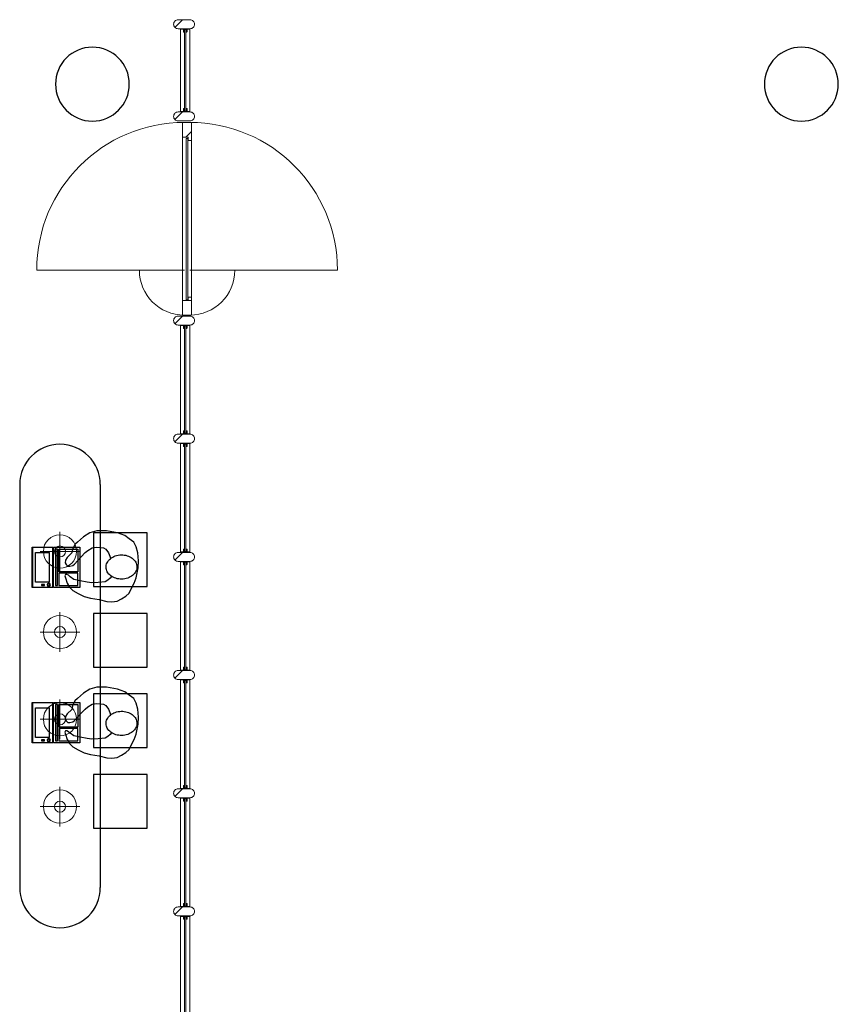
# Model space of a CAD drawing. Header units: millimetres. Extents: x 274611 to 571164, y 158736 to 298905.
# Tile 52 of 172: x 426213 to 432309, y 197490 to 204822. Entities that reach past the tile are written whole.
import ezdxf

# ---------------------------------------------------------------- set-up
doc = ezdxf.new("R2010")
doc.units = ezdxf.units.MM
doc.header["$LTSCALE"] = 400
for name, color, linetype, lineweight in [('mat-beton (ihwg)', 5, 'Continuous', 25), ('mat-glas-hor', 5, 'Continuous', 15), ('mat-naaldhout', 140, 'Continuous', 15), ('None', 7, 'Continuous', 9)]:
    doc.layers.add(name, color=color, linetype=linetype, lineweight=lineweight)
for name, color, linetype in [('plat', 5, 'Continuous'), ('symbol', 1, 'Continuous'), ('timmerwerk-ge', 150, 'Continuous'), ('verlichting', 2, 'Continuous')]:
    doc.layers.add(name, color=color, linetype=linetype)

# ---------------------------------------------------------------- blocks, each defined once
blk = doc.blocks.new('*X38')
at = {"layer": 'None', "lineweight": 5}
blk.add_line((-922.4, 1906), (-880.4, 1948), dxfattribs=at)
blk = doc.blocks.new('*U39')
at = {"layer": 'mat-glas-hor', "color": 140, "lineweight": 15}
blk.add_lwpolyline([(-919.9, 694.2), (-919.9, 1894.3), (-907.9, 1894.3), (-907.9, 694.2)], close=True, dxfattribs=at)
at = {"layer": 'mat-naaldhout', "color": 140, "linetype": 'Continuous', "lineweight": 15}
for points in [[(-905.4, 1906), (-905.4, 1881), (-880.4, 1881), (-880.4, 2015), (-947.4, 2015), (-947.4, 1906)], [(-905.4, 688.9), (-905.4, 713.9), (-880.4, 713.9), (-880.4, 579.9), (-947.4, 579.9), (-947.4, 688.9)]]:
    blk.add_lwpolyline(points, close=True, dxfattribs=at)
at = {"layer": 'None', "color": 43, "linetype": 'Continuous', "lineweight": 9}
for p, q in [((-2033.9, 915), (-933.9, 915)), ((206.1, 915), (-893.9, 915))]:
    blk.add_line(p, q, dxfattribs=at)
at = {"layer": 'None', "color": 8, "lineweight": 5}
blk.add_lwpolyline([(-880.4, 2015), (-947.4, 2015), (-947.4, 688.9), (-880.4, 688.9)], close=True, dxfattribs=at)
at = {"layer": 'None', "color": 43, "linetype": 'Continuous', "lineweight": 9}
for centre, radius, start, end in [((-933.9, 915), 1100, 90, 180), ((-893.9, 915), 1100, 0, 90), ((-933.9, 915), 335.4, 180, 270), ((-893.9, 915), 335.4, 270, 0)]:
    blk.add_arc(centre, radius, start, end, dxfattribs=at)
at = {"layer": 'mat-naaldhout', "color": 140}
blk.add_blockref('*X38', (0, 0), dxfattribs=at)
blk = doc.blocks.new('*X30')
at = {"layer": 'None', "lineweight": 5}
blk.add_line((-23.7, -23.7), (33.5, 33.5), dxfattribs=at)
blk = doc.blocks.new('houten stijl 67 x 114')
at = {"layer": 'mat-naaldhout', "color": 140, "linetype": 'Continuous', "lineweight": 15, "flags": 128}
blk.add_lwpolyline([(33.5, 0), (33.5, 0, -0.414214), (0, -33.5), (0, -33.5, -0.414214), (-33.5, 0), (-33.5, 88), (-33.5, 88, -0.414214), (0, 121.5), (0, 121.5, -0.414214), (33.5, 88)], format="xyb", close=True, dxfattribs=at)
at = {"layer": 'mat-naaldhout', "color": 140}
blk.add_blockref('*X30', (0, 0), dxfattribs=at)
blk = doc.blocks.new('binnenpui 880 h.o.h.')
at = {"layer": 'mat-glas-hor', "color": 8, "lineweight": 5}
blk.add_lwpolyline([(18, -33.5), (88, -33.5), (88, -846.5), (18, -846.5)], close=True, dxfattribs=at)
at = {"layer": 'mat-glas-hor', "color": 140, "lineweight": 15}
blk.add_lwpolyline([(48, -40), (58, -40), (58, -840), (48, -840)], close=True, dxfattribs=at)
at = {"layer": 'mat-naaldhout', "color": 140, "linetype": 'Continuous', "lineweight": 15, "flags": 128}
for points in [[(42.7, -33.5), (17.7, -33.5), (17.7, -34.5, 0.414214), (19.7, -36.5), (36.2, -36.5, -0.414214), (39.7, -40), (39.7, -56.5, 0.414214), (41.7, -58.5), (42.7, -58.5)], [(63.3, -33.5), (88.3, -33.5), (88.3, -34.5, -0.414214), (86.3, -36.5), (69.8, -36.5, 0.414214), (66.3, -40), (66.3, -56.5, -0.414214), (64.3, -58.5), (63.3, -58.5)], [(42.7, -846.5), (17.7, -846.5), (17.7, -845.5, -0.414214), (19.7, -843.5), (36.2, -843.5, 0.414214), (39.7, -840), (39.7, -823.5, -0.414214), (41.7, -821.5), (42.7, -821.5)], [(63.3, -846.5), (88.3, -846.5), (88.3, -845.5, 0.414214), (86.3, -843.5), (69.8, -843.5, -0.414214), (66.3, -840), (66.3, -823.5, 0.414214), (64.3, -821.5), (63.3, -821.5)]]:
    blk.add_lwpolyline(points, format="xyb", close=True, dxfattribs=at)
at = {"layer": 'None', "color": 7, "rotation": 270}
for p in [(0, 0), (0, -880)]:
    blk.add_blockref('houten stijl 67 x 114', p, dxfattribs=at)
blk = doc.blocks.new('*U40')
at = {"layer": 'mat-glas-hor', "color": 8, "lineweight": 5}
blk.add_lwpolyline([(-962.4, 2093.1), (-892.4, 2093.1), (-892.4, 2713), (-962.4, 2713)], close=True, dxfattribs=at)
at = {"layer": 'mat-glas-hor', "color": 140, "lineweight": 15}
blk.add_lwpolyline([(-932.4, 2099.6), (-922.4, 2099.6), (-922.4, 2706.5), (-932.4, 2706.5)], close=True, dxfattribs=at)
at = {"layer": 'mat-naaldhout', "color": 140, "linetype": 'Continuous', "lineweight": 15, "flags": 128}
for points in [[(-937.7, 2713), (-962.7, 2713), (-962.7, 2712, 0.414214), (-960.7, 2710), (-944.2, 2710, -0.414214), (-940.7, 2706.5), (-940.7, 2690, 0.414214), (-938.7, 2688), (-937.7, 2688)], [(-917.2, 2713), (-892.2, 2713), (-892.2, 2712, -0.414214), (-894.2, 2710), (-910.7, 2710, 0.414214), (-914.2, 2706.5), (-914.2, 2690, -0.414214), (-916.2, 2688), (-917.2, 2688)], [(-937.7, 2093.1), (-962.7, 2093.1), (-962.7, 2094.1, -0.414214), (-960.7, 2096.1), (-944.2, 2096.1, 0.414214), (-940.7, 2099.6), (-940.7, 2116.1, -0.414214), (-938.7, 2118.1), (-937.7, 2118.1)], [(-917.2, 2093.1), (-892.2, 2093.1), (-892.2, 2094.1, 0.414214), (-894.2, 2096.1), (-910.7, 2096.1, -0.414214), (-914.2, 2099.6), (-914.2, 2116.1, 0.414214), (-916.2, 2118.1), (-917.2, 2118.1)]]:
    blk.add_lwpolyline(points, format="xyb", close=True, dxfattribs=at)
at = {"layer": 'None', "color": 7, "xscale": -1, "rotation": 270}
for p in [(-980.4, 2746.5), (-980.4, 2059.6)]:
    blk.add_blockref('houten stijl 67 x 114', p, dxfattribs=at)
blk = doc.blocks.new('*U41')
at = {"layer": 'mat-glas-hor', "color": 8, "lineweight": 5}
blk.add_lwpolyline([(-962.4, -4653), (-892.4, -4653), (-892.4, -3893.5), (-962.4, -3893.5)], close=True, dxfattribs=at)
at = {"layer": 'mat-glas-hor', "color": 140, "lineweight": 15}
blk.add_lwpolyline([(-932.4, -4646.5), (-922.4, -4646.5), (-922.4, -3900), (-932.4, -3900)], close=True, dxfattribs=at)
at = {"layer": 'mat-naaldhout', "color": 140, "linetype": 'Continuous', "lineweight": 15, "flags": 128}
for points in [[(-937.7, -3893.5), (-962.7, -3893.5), (-962.7, -3894.5, 0.414214), (-960.7, -3896.5), (-944.2, -3896.5, -0.414214), (-940.7, -3900), (-940.7, -3916.5, 0.414214), (-938.7, -3918.5), (-937.7, -3918.5)], [(-917.2, -3893.5), (-892.2, -3893.5), (-892.2, -3894.5, -0.414214), (-894.2, -3896.5), (-910.7, -3896.5, 0.414214), (-914.2, -3900), (-914.2, -3916.5, -0.414214), (-916.2, -3918.5), (-917.2, -3918.5)], [(-937.7, -4653), (-962.7, -4653), (-962.7, -4652, -0.414214), (-960.7, -4650), (-944.2, -4650, 0.414214), (-940.7, -4646.5), (-940.7, -4630, -0.414214), (-938.7, -4628), (-937.7, -4628)], [(-917.2, -4653), (-892.2, -4653), (-892.2, -4652, 0.414214), (-894.2, -4650), (-910.7, -4650, -0.414214), (-914.2, -4646.5), (-914.2, -4630, 0.414214), (-916.2, -4628), (-917.2, -4628)]]:
    blk.add_lwpolyline(points, format="xyb", close=True, dxfattribs=at)
at = {"layer": 'None', "color": 7, "xscale": -1, "rotation": 270}
for p in [(-980.4, -3860), (-980.4, -4686.5)]:
    blk.add_blockref('houten stijl 67 x 114', p, dxfattribs=at)
blk = doc.blocks.new('*U42')
at = {"layer": 'None', "color": 7}
for name in ['*U40', '*U39', '*U41']:
    blk.add_blockref(name, (0, 0), dxfattribs=at)
at = {"layer": 'None', "color": 7, "xscale": -1, "rotation": 180}
for p in [(-980.4, -340), (-980.4, -1220), (-980.4, -2100), (-980.4, -2980), (-980.4, -3860)]:
    blk.add_blockref('binnenpui 880 h.o.h.', p, dxfattribs=at)
blk = doc.blocks.new('Kolom O 550')
at = {"layer": 'mat-beton (ihwg)', "lineweight": 25}
blk.add_circle((0, 0), 275, dxfattribs=at)
blk = doc.blocks.new('symb-ps03_b2')
blk.add_lwpolyline([(82.2, -333.7), (93.5, -323.3), (109.6, -304.5), (119.8, -284.7), (121.3, -230.8), (122.5, -183.8), (115.8, -150.4), (104.2, -98.4), (90.8, -52.2), (69, -24.8), (57.7, -13.2), (50.2, -0.9), (49.4, 8.5), (59.4, 13), (75.8, 8.9), (114.7, -1.3), (145.3, -16.6), (172.1, -41.1), (196.4, -77.8), (221.1, -122.2), (235.7, -169.2), (249.9, -232.3), (265.9, -290), (270.3, -324.8), (267.4, -365.4), (252.2, -399.3), (234.6, -432.8), (213.5, -457.5), (181.2, -475.4), (141, -499), (102.8, -516.9), (26.9, -533.5), (-23.3, -539.3), (-83.1, -537.5), (-129.9, -527.7), (-165.1, -510.7), (-191.8, -478.7), (-217.7, -447.5), (-240.8, -394), (-258.1, -313.4), (-261.7, -241.7), (-250.8, -189), (-222, -138.3), (-185.2, -93.4), (-169.5, -72.2), (-133.8, -53.9), (-107.1, -45.7), (-74.5, -10), (-56.5, 2.3), (-37.5, 6.7), (-23, 0.8), (-11.7, -12.6), (-10.5, -27.9), (-13.2, -49.2), (-22.6, -61.1), (-75.1, -114.5), (-104.5, -144.9), (-120.7, -165.7), (-138.4, -200.3), (-141.8, -234.1), (-134.6, -284.5), (-123.4, -302.1), (-94.4, -318.8), (-69, -327.2), (-51.7, -333)])
blk.add_lwpolyline([(-74.5, -413.3, 0.078796), (-66.1, -458.3, 0.088041), (-45.7, -493.9, 0.105312), (-14.5, -518.5, 0.121926), (19.1, -525.8, 0.121926), (52.3, -516.6, 0.105312), (82.1, -490.3, 0.088041), (100.3, -453.5, 0.078796), (106.2, -408.2, 0.078796), (97.7, -363.2, 0.088041), (77.4, -327.6, 0.105312), (46.2, -303, 0.121926), (12.5, -295.7, 0.121926), (-20.6, -304.9, 0.105312), (-50.4, -331.2, 0.088041), (-68.6, -368, 0.078796)], format="xyb", close=True)
blk = doc.blocks.new('lamp02')
at = {"layer": 'verlichting', "lineweight": 0}
for q in [(0, 555.36), (555.36, 0), (0, -555.36), (-555.36, 0)]:
    blk.add_line((0, 0), q, dxfattribs=at)
for radius in [468, 156]:
    blk.add_circle((0, 0), radius, dxfattribs=at)
blk = doc.blocks.new('symb-LPTP_b2')
for p, q in [((150, 0), (-150, 0)), ((-150, 0), (-150, -155)), ((150, -155), (150, 0)), ((150, -5), (-150, -5)), ((-110, -25), (-110, -129)), ((110, -25), (-110, -25)), ((110, -129), (110, -25)), ((110, -129), (-110, -129)), ((150, -155), (-150, -155)), ((150, -160), (-150, -160)), ((-150, -160), (-150, -355)), ((150, -355), (150, -160)), ((-150, -355), (150, -355))]:
    blk.add_line(p, q)
for points in [[(126.4, -69.8), (133.6, -69.8), (133.6, -91.9), (126.4, -91.9)], [(128.4, -71.8), (131.6, -71.8), (131.6, -89.9), (128.4, -89.9)], [(-135, -175), (135, -175), (135, -188.8), (-135, -188.8)], [(32.1, -198.8), (-135, -198.8), (-135, -340), (32.1, -340)], [(42.1, -198.8), (135, -198.8), (135, -340), (42.1, -340)]]:
    blk.add_lwpolyline(points, close=True)
for points in [[(-129.8, -157.5, 10, 10, 0), (-110.7, -157.5, 10, 10, 0)], [(129.8, -157.5, 10, 10, 0), (110.7, -157.5, 10, 10, 0)]]:
    blk.add_lwpolyline(points, format="xyseb")
for radius in [12.6, 7.57]:
    blk.add_circle((130, -123.9), radius)

msp = doc.modelspace()

# ---------------------------------------------------------------- linework, layer by layer
at = {"layer": 'timmerwerk-ge'}
for p, q in [((426212.62601, 201360.09395), (426212.62601, 198360.09395)), ((426812.62601, 201360.09395), (426812.62601, 198360.09395))]:
    msp.add_line(p, q, dxfattribs=at)
for points in [[(426762.58537, 201001.58833), (426762.58537, 200601.58833), (427162.58537, 200601.58833), (427162.58537, 201001.58833)], [(426762.58537, 200401.58833), (426762.58537, 200001.58833), (427162.58537, 200001.58833), (427162.58537, 200401.58833)], [(426762.58537, 199801.58833), (426762.58537, 199401.58833), (427162.58537, 199401.58833), (427162.58537, 199801.58833)], [(426762.58537, 199201.58833), (426762.58537, 198801.58833), (427162.58537, 198801.58833), (427162.58537, 199201.58833)]]:
    msp.add_lwpolyline(points, close=True, dxfattribs=at)
for centre, start, end in [((426512.62601, 201360.09395), 0, 180), ((426512.62601, 198360.09395), 180, 0)]:
    msp.add_arc(centre, 300, start, end, dxfattribs=at)

# ---------------------------------------------------------------- block references
at = {"layer": 'mat-beton (ihwg)', "color": 7, "xscale": -1, "rotation": 270}
for p in [(426754.18474, 204341.95664), (432034.18474, 204341.95664), (432034.18474, 204341.95664), (432034.18474, 204341.95664)]:
    msp.add_blockref('Kolom O 550', p, dxfattribs=at)
at = {"layer": 'None', "color": 7}
msp.add_blockref('*U42', (428373.12537, 202041.95664), dxfattribs=at)
at = {"layer": 'plat', "xscale": -1, "rotation": 270}
msp.add_blockref('Kolom O 550', (432034.18474, 204341.95664), dxfattribs=at)
at = {"layer": 'symbol', "linetype": 'Continuous', "lineweight": 0, "xscale": -1, "rotation": 92.87547637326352}
for p in [(426559.78353, 200741.75631), (426559.78353, 199577.50003)]:
    msp.add_blockref('symb-ps03_b2', p, dxfattribs=at)
at = {"layer": 'symbol', "xscale": -1, "rotation": 90}
for p in [(426305.16112, 200743.5015), (426305.16112, 199586.9009)]:
    msp.add_blockref('symb-LPTP_b2', p, dxfattribs=at)
at = {"layer": 'verlichting', "lineweight": 0, "yscale": 0.2646576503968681, "zscale": 0.2646576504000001}
for p, xscale, rotation in [((426512.58537, 200862.47172), 0.2646576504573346, 179.9998107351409), ((426512.58537, 200262.47172), 0.2646576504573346, 179.9998107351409), ((426512.58537, 199612.47172), 0.2646576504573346, 179.9998107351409), ((426512.58537, 198962.47172), -0.2646576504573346, 0.0001892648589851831)]:
    msp.add_blockref('lamp02', p, dxfattribs=dict(at, xscale=xscale, rotation=rotation))

doc.saveas('drawing.dxf')
